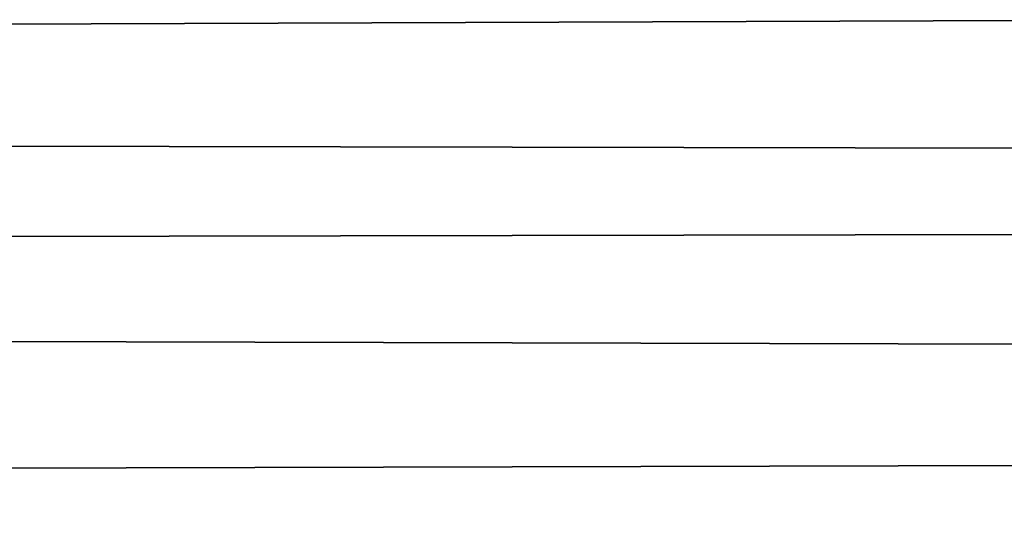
# Model space of a CAD drawing. Header units: millimetres. Extents: x -165 to 184, y -135 to 242.
# Tile 110 of 256: x 66.614 to 67.919, y -106.999 to -106.324. Entities that reach past the tile are written whole.
import ezdxf

# ---------------------------------------------------------------- set-up
doc = ezdxf.new("R2010")
doc.units = ezdxf.units.MM
doc.header["$LTSCALE"] = 81.481481
doc.layers.add('261', color=7, linetype='CONTINUOUS')
doc.layers.add('263', color=7, linetype='CONTINUOUS')

msp = doc.modelspace()

# ---------------------------------------------------------------- linework, layer by layer
at = {"layer": '261', "linetype": 'CONTINUOUS'}
for points in [[(34.8157, -106.0125, 63), (162.3133, -106.4332, 63), (162.815, -105.863, 63), (34.8157, -106.0125, 63)], [(34.8157, -106.0125, 63), (35.3969, -106.6691, 63), (162.3133, -106.4332, 63), (34.8157, -106.0125, 63)], [(35.3969, -106.6691, 63), (161.8066, -106.9988, 63), (162.3133, -106.4332, 63), (35.3969, -106.6691, 63)], [(35.3969, -106.6691, 63), (35.9841, -107.3187, 63), (161.8066, -106.9988, 63), (35.3969, -106.6691, 63)], [(35.9841, -107.3187, 63), (161.2947, -107.56, 63), (161.8066, -106.9988, 63), (35.9841, -107.3187, 63)]]:
    msp.add_3dface(points, dxfattribs=at)
at = {"layer": '263', "linetype": 'CONTINUOUS'}
for points in [[(162.6843, -106.0125, 60), (35.1867, -106.4332, 60), (34.685, -105.863, 60), (162.6843, -106.0125, 60)], [(162.6843, -106.0125, 60), (162.1031, -106.6691, 60), (35.1867, -106.4332, 60), (162.6843, -106.0125, 60)], [(162.1031, -106.6691, 60), (35.6934, -106.9988, 60), (35.1867, -106.4332, 60), (162.1031, -106.6691, 60)], [(162.1031, -106.6691, 60), (161.5159, -107.3187, 60), (35.6934, -106.9988, 60), (162.1031, -106.6691, 60)], [(161.5159, -107.3187, 60), (36.2053, -107.56, 60), (35.6934, -106.9988, 60), (161.5159, -107.3187, 60)]]:
    msp.add_3dface(points, dxfattribs=at)

doc.saveas('drawing.dxf')
